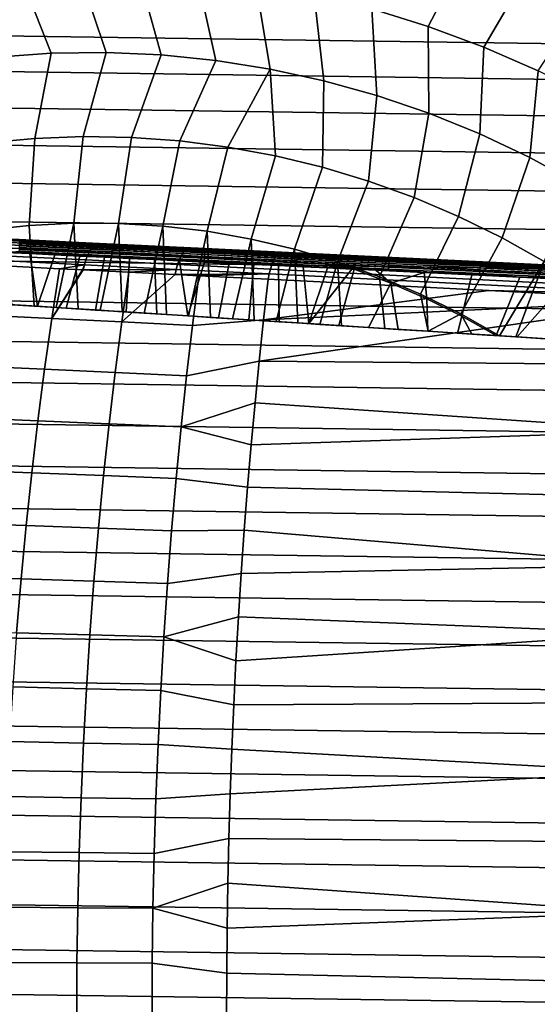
# Model space of a CAD drawing. Header units: metres. Extents: x -25 to 132, y -25 to 25.
# Tile 29 of 256: x -1 to 7, y 0 to 16. Entities that reach past the tile are written whole.
import ezdxf

# ---------------------------------------------------------------- set-up
doc = ezdxf.new("R2010")
doc.units = ezdxf.units.M
doc.layers.add('solid_12_061_071_XXX', color=7, linetype='CONTINUOUS')

msp = doc.modelspace()

# ---------------------------------------------------------------- linework, layer by layer
at = {"layer": 'solid_12_061_071_XXX'}
for points in [[(5.798841, 16.500259, 121.056366), (4.863872, 16.799639, 121.056366), (4.347651, 15.6721, 121.911652), (5.226941, 15.401165, 121.911652)], [(6.71554, 16.14889, 121.056366), (5.798841, 16.500259, 121.056366), (5.226941, 15.401165, 121.911652), (6.089501, 15.08094, 121.911652)], [(-2.03493, 16.136166, 121.911652), (-1.485023, 14.922921, 122.703766), (-0.632555, 14.983282, 122.703766), (-1.119186, 16.225418, 121.911652)], [(-1.119186, 16.225418, 121.911652), (-0.632555, 14.983282, 122.703766), (0.221967, 14.994986, 122.703766), (-0.199859, 16.262743, 121.911652)], [(-0.199859, 16.262743, 121.911652), (0.221967, 14.994986, 122.703766), (1.075768, 14.957994, 122.703766), (0.720108, 16.248022, 121.911652)], [(0.720108, 16.248022, 121.911652), (1.075768, 14.957994, 122.703766), (1.926076, 14.872427, 122.703766), (1.637769, 16.181301, 121.911652)], [(1.637769, 16.181301, 121.911652), (1.926076, 14.872427, 122.703766), (2.770129, 14.738564, 122.703766), (2.55019, 16.062794, 121.911652)], [(2.55019, 16.062794, 121.911652), (2.770129, 14.738564, 122.703766), (3.605186, 14.556836, 122.703766), (3.454448, 15.892878, 121.911652)], [(7.61108, 15.746637, 121.056366), (6.71554, 16.14889, 121.056366), (6.089501, 15.08094, 121.911652), (6.932574, 14.712451, 121.911652)], [(-18.518618, 16.040905), (18.969107, 15.505577), (19.40428, 14.957401), (-18.969191, 15.505476)], [(3.454448, 15.892878, 121.911652), (3.605186, 14.556836, 122.703766), (4.428536, 14.327838, 122.703766), (4.347651, 15.6721, 121.911652)], [(4.347651, 15.6721, 121.911652), (4.428536, 14.327838, 122.703766), (5.237504, 14.05231, 122.703766), (5.226941, 15.401165, 121.911652)], [(-18.969191, 15.505476), (19.40428, 14.957401), (19.823538, 14.397126), (-19.40436, 14.957298)], [(5.226941, 15.401165, 121.911652), (5.237504, 14.05231, 122.703766), (6.029464, 13.731148, 122.703766), (6.089501, 15.08094, 121.911652)], [(0.221967, 14.994986, 122.703766), (-0.632555, 14.983282, 122.703766), (-0.8849, 13.662167, 123.430672), (-0.134058, 13.690138, 123.430672)], [(1.075768, 14.957994, 122.703766), (0.221967, 14.994986, 122.703766), (-0.134058, 13.690138, 123.430672), (0.617189, 13.676875, 123.430672)], [(6.089501, 15.08094, 121.911652), (6.029464, 13.731148, 122.703766), (6.801844, 13.365395, 122.703766), (6.932574, 14.712451, 121.911652)], [(-19.40436, 14.957298), (19.823538, 14.397126), (20.226665, 13.825048), (-19.823614, 14.397021)], [(-0.632555, 14.983282, 122.703766), (-1.485023, 14.922921, 122.703766), (-1.633078, 13.593046, 123.430672), (-0.8849, 13.662167, 123.430672)], [(1.926076, 14.872427, 122.703766), (1.075768, 14.957994, 122.703766), (0.617189, 13.676875, 123.430672), (1.366577, 13.622419, 123.430672)], [(2.770129, 14.738564, 122.703766), (1.926076, 14.872427, 122.703766), (1.366577, 13.622419, 123.430672), (2.111848, 13.526934, 123.430672)], [(2.770129, 14.738564, 122.703766), (2.111848, 13.526934, 123.430672), (2.850759, 13.390706, 123.430672)], [(2.770129, 14.738564, 122.703766), (2.850759, 13.390706, 123.430672), (3.581084, 13.214147, 123.430672), (3.605186, 14.556836, 122.703766)], [(6.932574, 14.712451, 121.911652), (6.801844, 13.365395, 122.703766), (7.552135, 12.956239, 122.703766), (7.753459, 14.296876, 121.911652)], [(3.605186, 14.556836, 122.703766), (3.581084, 13.214147, 123.430672), (4.300622, 12.997787, 123.430672), (4.428536, 14.327838, 122.703766)], [(-19.823614, 14.397021), (20.226665, 13.825048), (20.613298, 13.241671), (-20.22674, 13.824942)], [(4.428536, 14.327838, 122.703766), (4.300622, 12.997787, 123.430672), (5.007208, 12.74228, 123.430672), (5.237504, 14.05231, 122.703766)], [(5.237504, 14.05231, 122.703766), (5.007208, 12.74228, 123.430672), (5.698712, 12.448394, 123.430672), (6.029464, 13.731148, 122.703766)], [(-20.22674, 13.824942), (20.613298, 13.241671), (20.983061, 12.647573), (-20.613369, 13.241561)], [(-0.8849, 13.662167, 123.430672), (-1.633078, 13.593046, 123.430672), (-1.663064, 12.237331, 124.090523), (-0.973717, 12.311375, 124.090523)], [(-0.134058, 13.690138, 123.430672), (-0.8849, 13.662167, 123.430672), (-0.973717, 12.311375, 124.090523), (-0.281302, 12.346616, 124.090523)], [(0.617189, 13.676875, 123.430672), (-0.134058, 13.690138, 123.430672), (-0.281302, 12.346616, 124.090523), (0.411999, 12.342946, 124.090523)], [(1.366577, 13.622419, 123.430672), (0.617189, 13.676875, 123.430672), (0.411999, 12.342946, 124.090523), (1.104002, 12.300376, 124.090523)], [(2.111848, 13.526934, 123.430672), (1.366577, 13.622419, 123.430672), (1.104002, 12.300376, 124.090523), (1.792526, 12.219039, 124.090523)], [(6.029464, 13.731148, 122.703766), (5.698712, 12.448394, 123.430672), (6.373053, 12.117014, 123.430672), (6.801844, 13.365395, 122.703766)], [(2.850759, 13.390706, 123.430672), (2.111848, 13.526934, 123.430672), (1.792526, 12.219039, 124.090523), (2.4754, 12.099193, 124.090523)], [(3.581084, 13.214147, 123.430672), (2.850759, 13.390706, 123.430672), (2.4754, 12.099193, 124.090523), (3.150473, 11.941214, 124.090523)], [(6.801844, 13.365395, 122.703766), (6.373053, 12.117014, 123.430672), (7.028198, 11.749139, 123.430672), (7.552135, 12.956239, 122.703766)], [(-20.613369, 13.241561), (20.983061, 12.647573), (21.33577, 12.043044), (-20.983128, 12.64746)], [(4.300622, 12.997787, 123.430672), (3.581084, 13.214147, 123.430672), (3.150473, 11.941214, 124.090523), (3.815617, 11.745601, 124.090523)], [(5.007208, 12.74228, 123.430672), (4.300622, 12.997787, 123.430672), (3.815617, 11.745601, 124.090523), (4.468735, 11.51297, 124.090523)], [(5.698712, 12.448394, 123.430672), (5.007208, 12.74228, 123.430672), (4.468735, 11.51297, 124.090523), (5.107769, 11.244054, 124.090523)], [(-20.983128, 12.64746), (21.33577, 12.043044), (21.671007, 11.428793), (-21.335835, 12.042931)], [(6.373053, 12.117014, 123.430672), (5.698712, 12.448394, 123.430672), (5.107769, 11.244054, 124.090523), (5.730706, 10.939702, 124.090523)], [(-0.973717, 12.311375, 124.090523), (-1.663064, 12.237331, 124.090523), (-1.235445, 11.080079, 124.61219), (-0.895209, 11.058321, 124.634262)], [(-0.281302, 12.346616, 124.090523), (-0.973717, 12.311375, 124.090523), (-0.895209, 11.058321, 124.634262), (-0.554198, 11.036513, 124.652115)], [(-0.281302, 12.346616, 124.090523), (-0.554198, 11.036513, 124.652115), (-0.212546, 11.014665, 124.66571)], [(0.411999, 12.342946, 124.090523), (-0.281302, 12.346616, 124.090523), (-0.212546, 11.014665, 124.66571), (0.129603, 10.992785, 124.675026)], [(0.411999, 12.342946, 124.090523), (0.129603, 10.992785, 124.675026), (0.472119, 10.970881, 124.680046)], [(1.104002, 12.300376, 124.090523), (0.411999, 12.342946, 124.090523), (0.472119, 10.970881, 124.680046), (0.814741, 10.948971, 124.680763)], [(1.104002, 12.300376, 124.090523), (0.814741, 10.948971, 124.680763), (1.157332, 10.927063, 124.677177)], [(1.792526, 12.219039, 124.090523), (1.104002, 12.300376, 124.090523), (1.157332, 10.927063, 124.677177), (1.499623, 10.905174, 124.669296)], [(-1.304314, 12.092536, 130.432114), (-1.339954, 12.07719, 130.516129), (0.053383, 12.009806, 131.065125), (0.085979, 12.02547, 130.979431)], [(0.085979, 12.02547, 130.979431), (0.118515, 12.029677, 130.89241), (-1.268692, 12.096539, 130.346786), (-1.304314, 12.092536, 130.432114)], [(0.317035, 12.020253, 125.230614), (-1.127266, 12.089852, 125.179581), (-1.268692, 12.096539, 130.346786), (0.118515, 12.029677, 130.89241)], [(0.317227, 12.017378, 125.201454), (-1.125456, 12.0869, 125.150482), (-1.127266, 12.089852, 125.179581), (0.317035, 12.020253, 125.230614)], [(0.317079, 12.008795, 125.173149), (-1.124141, 12.078246, 125.122231), (-1.125456, 12.0869, 125.150482), (0.317227, 12.017378, 125.201454)], [(1.792526, 12.219039, 124.090523), (1.499623, 10.905174, 124.669296), (1.84145, 10.883315, 124.657127)], [(2.4754, 12.099193, 124.090523), (1.792526, 12.219039, 124.090523), (1.84145, 10.883315, 124.657127), (2.182715, 10.861492, 124.640694)], [(2.4754, 12.099193, 124.090523), (2.182715, 10.861492, 124.640694), (2.523213, 10.839719, 124.620026)], [(2.4754, 12.099193, 124.090523), (2.523213, 10.839719, 124.620026), (2.862938, 10.817994, 124.595139), (3.150473, 11.941214, 124.090523)], [(7.028198, 11.749139, 123.430672), (6.373053, 12.117014, 123.430672), (5.730706, 10.939702, 124.090523), (6.335712, 10.595932, 124.092453)], [(-21.335835, 12.042931), (21.671007, 11.428793), (21.988571, 10.805216), (-21.671068, 11.428679)], [(-1.441536, 11.966256, 130.747803), (-1.4719, 11.909525, 130.814316), (-0.067672, 11.83996, 131.368866), (-0.039763, 11.897347, 131.301208)], [(-1.409091, 12.013565, 130.675186), (-1.441536, 11.966256, 130.747803), (-0.039763, 11.897347, 131.301208), (-0.009975, 11.945249, 131.227249)], [(-1.375057, 12.050732, 130.597565), (-1.409091, 12.013565, 130.675186), (-0.009975, 11.945249, 131.227249), (0.021233, 11.982928, 131.148148)], [(-1.339954, 12.07719, 130.516129), (-1.375057, 12.050732, 130.597565), (0.021233, 11.982928, 131.148148), (0.053383, 12.009806, 131.065125)], [(0.30978, 11.839914, 125.083748), (-1.126818, 11.909142, 125.03299), (-1.125211, 11.938506, 125.029877), (0.311224, 11.869286, 125.080627)], [(0.311224, 11.869286, 125.080627), (-1.125211, 11.938506, 125.029877), (-1.123959, 11.967928, 125.03257), (0.312617, 11.898701, 125.083328)], [(0.316651, 11.994833, 125.147087), (-1.123222, 12.064219, 125.096214), (-1.124141, 12.078246, 125.122231), (0.317079, 12.008795, 125.173149)], [(0.312617, 11.898701, 125.083328), (-1.123959, 11.967928, 125.03257), (-1.12311, 11.996265, 125.040985), (0.313902, 11.927017, 125.091759)], [(0.315959, 11.976035, 125.124268), (-1.122733, 12.045365, 125.073441), (-1.123222, 12.064219, 125.096214), (0.316651, 11.994833, 125.147087)], [(0.313902, 11.927017, 125.091759), (-1.12311, 11.996265, 125.040985), (-1.122696, 12.022416, 125.054787), (0.315031, 11.953134, 125.105583)], [(0.315031, 11.953134, 125.105583), (-1.122696, 12.022416, 125.054787), (-1.122733, 12.045365, 125.073441), (0.315959, 11.976035, 125.124268)], [(-0.009975, 11.945249, 131.227249), (-0.039763, 11.897347, 131.301208), (1.382098, 11.827583, 131.80098), (1.409168, 11.876041, 131.72583)], [(0.021233, 11.982928, 131.148148), (-0.009975, 11.945249, 131.227249), (1.409168, 11.876041, 131.72583), (1.437482, 11.914206, 131.645386)], [(0.053383, 12.009806, 131.065125), (0.021233, 11.982928, 131.148148), (1.437482, 11.914206, 131.645386), (1.466601, 11.941484, 131.560898)], [(0.085979, 12.02547, 130.979431), (0.053383, 12.009806, 131.065125), (1.466601, 11.941484, 131.560898), (1.496073, 11.957455, 131.473694)], [(1.496073, 11.957455, 131.473694), (1.525439, 11.961867, 131.385117), (0.118515, 12.029677, 130.89241), (0.085979, 12.02547, 130.979431)], [(1.761962, 11.950624, 125.206711), (0.317035, 12.020253, 125.230614), (0.118515, 12.029677, 130.89241), (1.525439, 11.961867, 131.385117)], [(1.74989, 11.829441, 125.059547), (0.312617, 11.898701, 125.083328), (0.313902, 11.927017, 125.091759), (1.751612, 11.857737, 125.067963)], [(1.751612, 11.857737, 125.067963), (0.313902, 11.927017, 125.091759), (0.315031, 11.953134, 125.105583), (1.753456, 11.883819, 125.081779)], [(1.753456, 11.883819, 125.081779), (0.315031, 11.953134, 125.105583), (0.315959, 11.976035, 125.124268), (1.755351, 11.906674, 125.100449)], [(1.755351, 11.906674, 125.100449), (0.315959, 11.976035, 125.124268), (0.316651, 11.994833, 125.147087), (1.757223, 11.925414, 125.123245)], [(1.757223, 11.925414, 125.123245), (0.316651, 11.994833, 125.147087), (0.317079, 12.008795, 125.173149), (1.758999, 11.939311, 125.149292)], [(1.760611, 11.947824, 125.177567), (0.317227, 12.017378, 125.201454), (0.317035, 12.020253, 125.230614), (1.761962, 11.950624, 125.206711)], [(1.758999, 11.939311, 125.149292), (0.317079, 12.008795, 125.173149), (0.317227, 12.017378, 125.201454), (1.760611, 11.947824, 125.177567)], [(2.869931, 11.844745, 132.088211), (2.895954, 11.872405, 132.002426), (1.466601, 11.941484, 131.560898), (1.437482, 11.914206, 131.645386)], [(2.895954, 11.872405, 132.002426), (2.922233, 11.888671, 131.913849), (1.496073, 11.957455, 131.473694), (1.466601, 11.941484, 131.560898)], [(2.922233, 11.888671, 131.913849), (2.948355, 11.893289, 131.823868), (1.525439, 11.961867, 131.385117), (1.496073, 11.957455, 131.473694)], [(3.203708, 11.881152, 125.107925), (1.761962, 11.950624, 125.206711), (1.525439, 11.961867, 131.385117), (2.948355, 11.893289, 131.823868)], [(3.194629, 11.856151, 125.024765), (1.757223, 11.925414, 125.123245), (1.758999, 11.939311, 125.149292), (3.197752, 11.869983, 125.050713)], [(3.197752, 11.869983, 125.050713), (1.758999, 11.939311, 125.149292), (1.760611, 11.947824, 125.177567), (3.200824, 11.878426, 125.078888)], [(3.200824, 11.878426, 125.078888), (1.760611, 11.947824, 125.177567), (1.761962, 11.950624, 125.206711), (3.203708, 11.881152, 125.107925)], [(3.150473, 11.941214, 124.090523), (2.862938, 10.817994, 124.595139), (3.201849, 10.796323, 124.566048)], [(3.150473, 11.941214, 124.090523), (3.201849, 10.796323, 124.566048), (3.54003, 10.774697, 124.532776), (3.815617, 11.745601, 124.090523)], [(-1.499718, 11.844234, 130.873718), (-1.524569, 11.771379, 130.925095), (-0.116171, 11.700393, 131.481277), (-0.093273, 11.773971, 131.429199)], [(-1.4719, 11.909525, 130.814316), (-1.499718, 11.844234, 130.873718), (-0.093273, 11.773971, 131.429199), (-0.067672, 11.83996, 131.368866)], [(-1.126818, 11.909142, 125.03299), (-0.961375, 11.872937, 125.051552), (-1.345858, 11.891485, 125.027618)], [(-0.84636, 11.055172, 125.39106), (-1.282279, 11.08305, 125.363541), (-1.345858, 11.891485, 125.027618), (-0.961375, 11.872937, 125.051552)], [(0.30978, 11.839914, 125.083748), (-0.961375, 11.872937, 125.051552), (-1.126818, 11.909142, 125.03299)], [(-0.84636, 11.055172, 125.39106), (-0.961375, 11.872937, 125.051552), (-0.575712, 11.854365, 125.070168)], [(0.30978, 11.839914, 125.083748), (-0.575712, 11.854365, 125.070168), (-0.961375, 11.872937, 125.051552)], [(-0.84636, 11.055172, 125.39106), (-0.575712, 11.854365, 125.070168), (-0.18902, 11.835734, 125.083435), (-0.399952, 11.026624, 125.412148)], [(0.30978, 11.839914, 125.083748), (-0.18902, 11.835734, 125.083435), (-0.575712, 11.854365, 125.070168)], [(-0.399952, 11.026624, 125.412148), (-0.18902, 11.835734, 125.083435), (0.198858, 11.817038, 125.091324), (0.059278, 10.997256, 125.426414)], [(0.30978, 11.839914, 125.083748), (0.198858, 11.817038, 125.091324), (-0.18902, 11.835734, 125.083435)], [(-0.093273, 11.773971, 131.429199), (-0.116171, 11.700393, 131.481277), (1.312418, 11.628695, 131.983566), (1.333345, 11.702944, 131.930862)], [(-0.067672, 11.83996, 131.368866), (-0.093273, 11.773971, 131.429199), (1.333345, 11.702944, 131.930862), (1.356692, 11.769584, 131.869675)], [(-0.039763, 11.897347, 131.301208), (-0.067672, 11.83996, 131.368866), (1.356692, 11.769584, 131.869675), (1.382098, 11.827583, 131.80098)], [(0.059278, 10.997256, 125.426414), (0.198858, 11.817038, 125.091324), (0.586777, 11.798352, 125.093781), (0.530768, 10.967105, 125.433266)], [(0.30978, 11.839914, 125.083748), (0.586777, 11.798352, 125.093781), (0.198858, 11.817038, 125.091324)], [(1.747075, 11.770654, 125.059967), (0.30978, 11.839914, 125.083748), (0.311224, 11.869286, 125.080627), (1.748358, 11.800033, 125.056839)], [(1.747075, 11.770654, 125.059967), (0.586777, 11.798352, 125.093781), (0.30978, 11.839914, 125.083748)], [(1.748358, 11.800033, 125.056839), (0.311224, 11.869286, 125.080627), (0.312617, 11.898701, 125.083328), (1.74989, 11.829441, 125.059547)], [(1.009147, 10.936514, 125.432076), (0.530768, 10.967105, 125.433266), (0.586777, 11.798352, 125.093781), (0.9748, 11.779641, 125.090813)], [(1.747075, 11.770654, 125.059967), (0.9748, 11.779641, 125.090813), (0.586777, 11.798352, 125.093781)], [(1.489123, 10.90582, 125.422668), (1.009147, 10.936514, 125.432076), (0.9748, 11.779641, 125.090813), (1.362276, 11.760983, 125.08242)], [(1.747075, 11.770654, 125.059967), (1.362276, 11.760983, 125.08242), (0.9748, 11.779641, 125.090813)], [(2.797405, 11.698577, 132.31572), (2.820268, 11.757146, 132.246094), (1.382098, 11.827583, 131.80098), (1.356692, 11.769584, 131.869675)], [(2.820268, 11.757146, 132.246094), (2.84457, 11.806124, 132.169861), (1.409168, 11.876041, 131.72583), (1.382098, 11.827583, 131.80098)], [(2.84457, 11.806124, 132.169861), (2.869931, 11.844745, 132.088211), (1.437482, 11.914206, 131.645386), (1.409168, 11.876041, 131.72583)], [(3.181213, 11.701548, 124.9617), (1.747075, 11.770654, 125.059967), (1.748358, 11.800033, 125.056839), (3.182335, 11.730934, 124.958595)], [(3.182335, 11.730934, 124.958595), (1.748358, 11.800033, 125.056839), (1.74989, 11.829441, 125.059547), (3.184006, 11.760336, 124.961281)], [(3.184006, 11.760336, 124.961281), (1.74989, 11.829441, 125.059547), (1.751612, 11.857737, 125.067963), (3.186162, 11.78861, 124.969673)], [(3.186162, 11.78861, 124.969673), (1.751612, 11.857737, 125.067963), (1.753456, 11.883819, 125.081779), (3.18872, 11.814658, 124.983444)], [(3.18872, 11.814658, 124.983444), (1.753456, 11.883819, 125.081779), (1.755351, 11.906674, 125.100449), (3.19158, 11.837467, 125.002045)], [(3.19158, 11.837467, 125.002045), (1.755351, 11.906674, 125.100449), (1.757223, 11.925414, 125.123245), (3.194629, 11.856151, 125.024765)], [(9.234857, 11.493955, 133.9991), (2.84457, 11.806124, 132.169861), (2.820268, 11.757146, 132.246094), (9.210526, 11.442808, 134.076508)], [(9.260304, 11.534342, 133.915909), (2.869931, 11.844745, 132.088211), (2.84457, 11.806124, 132.169861), (9.234857, 11.493955, 133.9991)], [(9.286451, 11.56331, 133.828278), (2.895954, 11.872405, 132.002426), (2.869931, 11.844745, 132.088211), (9.260304, 11.534342, 133.915909)], [(9.31287, 11.580383, 133.737671), (2.922233, 11.888671, 131.913849), (2.895954, 11.872405, 132.002426), (9.286451, 11.56331, 133.828278)], [(2.922233, 11.888671, 131.913849), (9.31287, 11.580383, 133.737671), (9.328243, 11.585806, 133.64119), (2.948355, 11.893289, 131.823868)], [(2.948355, 11.893289, 131.823868), (9.328243, 11.585806, 133.64119), (6.389307, 11.727449, 132.807693)], [(4.638509, 11.812016, 124.934517), (3.203708, 11.881152, 125.107925), (2.948355, 11.893289, 131.823868), (6.389307, 11.727449, 132.807693)], [(4.611116, 11.69157, 124.788811), (3.184006, 11.760336, 124.961281), (3.186162, 11.78861, 124.969673), (4.613706, 11.719824, 124.79715)], [(4.613706, 11.719824, 124.79715), (3.186162, 11.78861, 124.969673), (3.18872, 11.814658, 124.983444), (4.616973, 11.745837, 124.810829)], [(4.616973, 11.745837, 124.810829), (3.18872, 11.814658, 124.983444), (3.19158, 11.837467, 125.002045), (4.620792, 11.7686, 124.829315)], [(4.620792, 11.7686, 124.829315), (3.19158, 11.837467, 125.002045), (3.194629, 11.856151, 125.024765), (4.625014, 11.787227, 124.851898)], [(4.625014, 11.787227, 124.851898), (3.194629, 11.856151, 125.024765), (3.197752, 11.869983, 125.050713), (4.629475, 11.800994, 124.877686)], [(4.629475, 11.800994, 124.877686), (3.197752, 11.869983, 125.050713), (3.200824, 11.878426, 125.078888), (4.634002, 11.809367, 124.905685)], [(3.200824, 11.878426, 125.078888), (3.203708, 11.881152, 125.107925), (4.638509, 11.812016, 124.934517), (4.634002, 11.809367, 124.905685)], [(6.039155, 11.700257, 124.582733), (4.620792, 11.7686, 124.829315), (4.625014, 11.787227, 124.851898), (6.04454, 11.718828, 124.60511)], [(6.04454, 11.718828, 124.60511), (4.625014, 11.787227, 124.851898), (4.629475, 11.800994, 124.877686), (6.05033, 11.732532, 124.630669)], [(6.05033, 11.732532, 124.630669), (4.629475, 11.800994, 124.877686), (4.634002, 11.809367, 124.905685), (6.056299, 11.740835, 124.658417)], [(4.634002, 11.809367, 124.905685), (4.638509, 11.812016, 124.934517), (6.062449, 11.743404, 124.686958), (6.056299, 11.740835, 124.658417)], [(6.062449, 11.743404, 124.686958), (4.638509, 11.812016, 124.934517), (6.389307, 11.727449, 132.807693)], [(-1.546094, 11.692066, 130.967651), (-1.695098, 10.915726, 131.322983), (-0.621309, 10.863803, 131.746063), (-0.500033, 11.638832, 131.38652)], [(-1.524569, 11.771379, 130.925095), (-1.546094, 11.692066, 130.967651), (-0.500033, 11.638832, 131.38652), (-0.116171, 11.700393, 131.481277)], [(-0.145653, 11.620847, 131.520706), (-0.500033, 11.638832, 131.38652), (-0.621309, 10.863803, 131.746063)], [(-0.145653, 11.620847, 131.520706), (-0.621309, 10.863803, 131.746063), (-0.136025, 11.620358, 131.524292)], [(-0.116171, 11.700393, 131.481277), (-0.500033, 11.638832, 131.38652), (-0.145653, 11.620847, 131.520706)], [(-0.116171, 11.700393, 131.481277), (-0.145653, 11.620847, 131.520706), (-0.136025, 11.620358, 131.524292)], [(-0.116171, 11.700393, 131.481277), (-0.136025, 11.620358, 131.524292), (1.312418, 11.628695, 131.983566)], [(1.312418, 11.628695, 131.983566), (-0.136025, 11.620358, 131.524292), (0.5748, 11.584351, 131.781754)], [(1.312418, 11.628695, 131.983566), (0.5748, 11.584351, 131.781754), (1.294227, 11.547997, 132.026993)], [(2.757399, 11.556469, 132.430908), (1.312418, 11.628695, 131.983566), (1.294227, 11.547997, 132.026993)], [(2.757399, 11.556469, 132.430908), (2.776339, 11.631334, 132.37764), (1.333345, 11.702944, 131.930862), (1.312418, 11.628695, 131.983566)], [(2.776339, 11.631334, 132.37764), (2.797405, 11.698577, 132.31572), (1.356692, 11.769584, 131.869675), (1.333345, 11.702944, 131.930862)], [(1.747075, 11.770654, 125.059967), (1.74877, 11.742342, 125.068665), (1.362276, 11.760983, 125.08242)], [(1.489123, 10.90582, 125.422668), (1.362276, 11.760983, 125.08242), (1.74877, 11.742342, 125.068665)], [(1.489123, 10.90582, 125.422668), (1.74877, 11.742342, 125.068665), (2.134391, 11.723777, 125.049538), (1.966346, 10.875303, 125.405174)], [(3.181213, 11.701548, 124.9617), (1.74877, 11.742342, 125.068665), (1.747075, 11.770654, 125.059967)], [(3.181213, 11.701548, 124.9617), (2.134391, 11.723777, 125.049538), (1.74877, 11.742342, 125.068665)], [(2.439145, 10.845069, 125.379799), (1.966346, 10.875303, 125.405174), (2.134391, 11.723777, 125.049538), (2.518388, 11.705265, 125.025154)], [(3.181213, 11.701548, 124.9617), (2.518388, 11.705265, 125.025154), (2.134391, 11.723777, 125.049538)], [(2.90793, 10.815092, 125.346703), (2.439145, 10.845069, 125.379799), (2.518388, 11.705265, 125.025154), (2.900908, 11.686819, 124.995537)], [(3.181213, 11.701548, 124.9617), (2.900908, 11.686819, 124.995537), (2.518388, 11.705265, 125.025154)], [(9.166777, 11.311747, 134.20903), (2.776339, 11.631334, 132.37764), (2.757399, 11.556469, 132.430908), (9.148075, 11.233974, 134.261963)], [(9.187707, 11.38174, 134.146866), (2.797405, 11.698577, 132.31572), (2.776339, 11.631334, 132.37764), (9.166777, 11.311747, 134.20903)], [(9.210526, 11.442808, 134.076508), (2.820268, 11.757146, 132.246094), (2.797405, 11.698577, 132.31572), (9.187707, 11.38174, 134.146866)], [(3.181213, 11.701548, 124.9617), (3.281834, 11.668489, 124.960724), (2.900908, 11.686819, 124.995537)], [(3.373609, 10.785314, 125.305984), (2.90793, 10.815092, 125.346703), (2.900908, 11.686819, 124.995537), (3.281834, 11.668489, 124.960724)], [(4.608345, 11.632781, 124.78923), (3.181213, 11.701548, 124.9617), (3.182335, 11.730934, 124.958595), (4.609306, 11.662175, 124.786133)], [(4.608345, 11.632781, 124.78923), (3.281834, 11.668489, 124.960724), (3.181213, 11.701548, 124.9617)], [(4.609306, 11.662175, 124.786133), (3.182335, 11.730934, 124.958595), (3.184006, 11.760336, 124.961281), (4.611116, 11.69157, 124.788811)], [(3.373609, 10.785314, 125.305984), (3.281834, 11.668489, 124.960724), (3.660867, 11.650195, 124.920837)], [(4.608345, 11.632781, 124.78923), (3.660867, 11.650195, 124.920837), (3.281834, 11.668489, 124.960724)], [(3.373609, 10.785314, 125.305984), (3.660867, 11.650195, 124.920837), (4.038262, 11.632033, 124.875854)], [(3.83696, 10.755685, 125.25769), (3.373609, 10.785314, 125.305984), (4.038262, 11.632033, 124.875854), (4.075271, 11.630242, 124.871162)], [(3.815617, 11.745601, 124.090523), (3.54003, 10.774697, 124.532776), (3.877561, 10.753114, 124.495316)], [(4.608345, 11.632781, 124.78923), (4.038262, 11.632033, 124.875854), (3.660867, 11.650195, 124.920837)], [(3.815617, 11.745601, 124.090523), (3.877561, 10.753114, 124.495316), (4.551393, 10.710027, 124.407753), (4.468735, 11.51297, 124.090523)], [(4.298822, 10.726151, 125.201782), (3.83696, 10.755685, 125.25769), (4.075271, 11.630242, 124.871162), (4.644473, 11.414651, 124.871254)], [(4.608345, 11.632781, 124.78923), (4.075271, 11.630242, 124.871162), (4.038262, 11.632033, 124.875854)], [(4.608345, 11.632781, 124.78923), (4.413981, 11.613922, 124.825859), (4.075271, 11.630242, 124.871162)], [(4.644473, 11.414651, 124.871254), (4.075271, 11.630242, 124.871162), (4.413981, 11.613922, 124.825859)], [(4.608345, 11.632781, 124.78923), (5.16137, 11.577918, 124.710793), (4.413981, 11.613922, 124.825859)], [(6.024642, 11.564538, 124.543007), (4.608345, 11.632781, 124.78923), (4.609306, 11.662175, 124.786133), (6.025444, 11.59394, 124.53994)], [(6.024642, 11.564538, 124.543007), (5.16137, 11.577918, 124.710793), (4.608345, 11.632781, 124.78923)], [(6.025444, 11.59394, 124.53994), (4.609306, 11.662175, 124.786133), (4.611116, 11.69157, 124.788811), (6.027392, 11.623328, 124.542587)], [(6.027392, 11.623328, 124.542587), (4.611116, 11.69157, 124.788811), (4.613706, 11.719824, 124.79715), (6.030411, 11.651561, 124.550858)], [(6.030411, 11.651561, 124.550858), (4.613706, 11.719824, 124.79715), (4.616973, 11.745837, 124.810829), (6.034383, 11.677541, 124.564415)], [(6.034383, 11.677541, 124.564415), (4.616973, 11.745837, 124.810829), (4.620792, 11.7686, 124.829315), (6.039155, 11.700257, 124.582733)], [(7.426949, 11.526412, 124.220657), (6.025444, 11.59394, 124.53994), (6.027392, 11.623328, 124.542587), (7.429033, 11.555794, 124.223282)], [(7.429033, 11.555794, 124.223282), (6.027392, 11.623328, 124.542587), (6.030411, 11.651561, 124.550858), (7.432477, 11.584005, 124.231445)], [(7.432477, 11.584005, 124.231445), (6.030411, 11.651561, 124.550858), (6.034383, 11.677541, 124.564415), (7.437147, 11.609952, 124.24485)], [(7.437147, 11.609952, 124.24485), (6.034383, 11.677541, 124.564415), (6.039155, 11.700257, 124.582733), (7.442862, 11.632623, 124.262955)], [(7.442862, 11.632623, 124.262955), (6.039155, 11.700257, 124.582733), (6.04454, 11.718828, 124.60511), (7.449398, 11.651138, 124.285065)], [(7.449398, 11.651138, 124.285065), (6.04454, 11.718828, 124.60511), (6.05033, 11.732532, 124.630669), (7.456502, 11.664779, 124.310326)], [(7.456502, 11.664779, 124.310326), (6.05033, 11.732532, 124.630669), (6.056299, 11.740835, 124.658417), (7.463899, 11.673013, 124.337746)], [(6.056299, 11.740835, 124.658417), (6.062449, 11.743404, 124.686958), (7.471629, 11.675507, 124.365906), (7.463899, 11.673013, 124.337746)], [(7.471629, 11.675507, 124.365906), (6.062449, 11.743404, 124.686958), (6.389307, 11.727449, 132.807693)], [(7.028198, 11.749139, 123.430672), (6.335712, 10.595932, 124.092453), (6.586085, 10.579923, 124.038338)], [(8.862299, 11.608502, 123.972237), (7.471629, 11.675507, 124.365906), (6.389307, 11.727449, 132.807693), (9.328243, 11.585806, 133.64119)], [(7.028198, 11.749139, 123.430672), (6.586085, 10.579923, 124.038338), (7.280943, 10.535493, 123.875191), (7.662175, 11.345877, 123.430672)], [(-0.136025, 11.620358, 131.524292), (-0.621309, 10.863803, 131.746063), (0.465095, 10.81161, 132.138733), (0.5748, 11.584351, 131.781754)], [(0.5748, 11.584351, 131.781754), (0.465095, 10.81161, 132.138733), (1.294227, 11.547997, 132.026993)], [(1.294227, 11.547997, 132.026993), (0.465095, 10.81161, 132.138733), (1.563204, 10.759173, 132.500641), (1.661688, 11.529466, 132.146408)], [(2.757399, 11.556469, 132.430908), (1.294227, 11.547997, 132.026993), (1.661688, 11.529466, 132.146408)], [(1.661688, 11.529466, 132.146408), (1.563204, 10.759173, 132.500641), (2.668173, 10.843517, 132.76593), (2.74097, 11.475149, 132.474701)], [(2.757399, 11.556469, 132.430908), (1.661688, 11.529466, 132.146408), (2.74097, 11.475149, 132.474701)], [(6.166801, 11.300483, 133.460114), (2.74097, 11.475149, 132.474701), (2.668173, 10.843517, 132.76593)], [(6.166801, 11.300483, 133.460114), (9.148075, 11.233974, 134.261963), (2.757399, 11.556469, 132.430908), (2.74097, 11.475149, 132.474701)], [(4.644473, 11.414651, 124.871254), (4.413981, 11.613922, 124.825859), (5.16137, 11.577918, 124.710793)], [(4.468735, 11.51297, 124.090523), (4.551393, 10.710027, 124.407753), (5.225364, 10.66693, 124.303009), (5.107769, 11.244054, 124.090523)], [(5.20248, 11.170656, 124.871544), (4.644473, 11.414651, 124.871254), (5.16137, 11.577918, 124.710793)], [(5.747756, 10.899403, 124.871834), (5.20248, 11.170656, 124.871544), (5.16137, 11.577918, 124.710793), (5.90529, 11.542062, 124.575409)], [(6.024642, 11.564538, 124.543007), (5.90529, 11.542062, 124.575409), (5.16137, 11.577918, 124.710793)], [(6.279277, 10.599515, 124.872818), (5.747756, 10.899403, 124.871834), (5.90529, 11.542062, 124.575409), (6.648914, 11.506222, 124.418968)], [(6.024642, 11.564538, 124.543007), (6.648914, 11.506222, 124.418968), (5.90529, 11.542062, 124.575409)], [(7.426304, 11.497002, 124.223686), (6.024642, 11.564538, 124.543007), (6.025444, 11.59394, 124.53994), (7.426949, 11.526412, 124.220657)], [(7.426304, 11.497002, 124.223686), (6.648914, 11.506222, 124.418968), (6.024642, 11.564538, 124.543007)], [(6.606607, 10.578586, 124.804291), (6.279277, 10.599515, 124.872818), (6.648914, 11.506222, 124.418968), (7.396232, 11.470214, 124.240105)], [(7.072466, 10.548798, 124.699684), (6.606607, 10.578586, 124.804291), (7.396232, 11.470214, 124.240105), (7.411706, 11.469468, 124.236176)], [(7.426304, 11.497002, 124.223686), (7.396232, 11.470214, 124.240105), (6.648914, 11.506222, 124.418968)], [(-21.671068, 11.428679), (21.988571, 10.805216), (22.288239, 10.172728), (-21.988628, 10.805101)], [(4.759858, 10.696671, 125.138184), (4.298822, 10.726151, 125.201782), (4.644473, 11.414651, 124.871254)], [(5.220608, 10.667209, 125.066803), (4.759858, 10.696671, 125.138184), (4.644473, 11.414651, 124.871254), (5.20248, 11.170656, 124.871544)], [(6.166801, 11.300483, 133.460114), (2.668173, 10.843517, 132.76593), (9.120943, 11.150347, 134.301636)], [(5.730706, 10.939702, 124.090523), (5.107769, 11.244054, 124.090523), (5.225364, 10.66693, 124.303009)], [(5.68154, 10.637735, 124.987511), (5.220608, 10.667209, 125.066803), (5.20248, 11.170656, 124.871544), (5.747756, 10.899403, 124.871834)], [(9.148075, 11.233974, 134.261963), (6.166801, 11.300483, 133.460114), (9.120943, 11.150347, 134.301636)], [(-0.895209, 11.058321, 124.634262), (-1.235445, 11.080079, 124.61219), (-1.282279, 11.08305, 125.363541), (-0.84636, 11.055172, 125.39106)], [(-0.895209, 11.058321, 124.634262), (-0.84636, 11.055172, 125.39106), (-0.399952, 11.026624, 125.412148), (-0.554198, 11.036513, 124.652115)], [(-0.212546, 11.014665, 124.66571), (-0.554198, 11.036513, 124.652115), (-0.399952, 11.026624, 125.412148)], [(0.129603, 10.992785, 124.675026), (-0.212546, 11.014665, 124.66571), (-0.399952, 11.026624, 125.412148), (0.059278, 10.997256, 125.426414)], [(9.120943, 11.150347, 134.301636), (2.668173, 10.843517, 132.76593), (2.599549, 10.204065, 133.040573), (9.160372, 11.148346, 134.31282)], [(9.160372, 11.148346, 134.31282), (2.599549, 10.204065, 133.040573), (9.064912, 10.143597, 134.740005)], [(-1.695098, 10.915726, 131.322983), (-1.819093, 10.125854, 131.659927), (-0.734259, 10.076477, 132.080673), (-0.621309, 10.863803, 131.746063)], [(-0.621309, 10.863803, 131.746063), (-0.734259, 10.076477, 132.080673), (0.362903, 10.026932, 132.470856), (0.465095, 10.81161, 132.138733)], [(0.472119, 10.970881, 124.680046), (0.129603, 10.992785, 124.675026), (0.059278, 10.997256, 125.426414), (0.530768, 10.967105, 125.433266)], [(0.472119, 10.970881, 124.680046), (0.530768, 10.967105, 125.433266), (1.009147, 10.936514, 125.432076), (0.814741, 10.948971, 124.680763)], [(1.157332, 10.927063, 124.677177), (0.814741, 10.948971, 124.680763), (1.009147, 10.936514, 125.432076)], [(1.499623, 10.905174, 124.669296), (1.157332, 10.927063, 124.677177), (1.009147, 10.936514, 125.432076), (1.489123, 10.90582, 125.422668)], [(1.84145, 10.883315, 124.657127), (1.499623, 10.905174, 124.669296), (1.489123, 10.90582, 125.422668), (1.966346, 10.875303, 125.405174)], [(1.84145, 10.883315, 124.657127), (1.966346, 10.875303, 125.405174), (2.439145, 10.845069, 125.379799), (2.182715, 10.861492, 124.640694)], [(2.523213, 10.839719, 124.620026), (2.182715, 10.861492, 124.640694), (2.439145, 10.845069, 125.379799)], [(5.730706, 10.939702, 124.090523), (5.225364, 10.66693, 124.303009), (5.902366, 10.623641, 124.180305)], [(5.68154, 10.637735, 124.987511), (5.747756, 10.899403, 124.871834), (6.279277, 10.599515, 124.872818)], [(5.730706, 10.939702, 124.090523), (5.902366, 10.623641, 124.180305), (6.335712, 10.595932, 124.092453)], [(-21.988628, 10.805101), (22.288239, 10.172728), (22.569679, 9.532024), (-22.28829, 10.172613)], [(0.465095, 10.81161, 132.138733), (0.362903, 10.026932, 132.470856), (1.47149, 9.977239, 132.830154), (1.563204, 10.759173, 132.500641)], [(1.47149, 9.977239, 132.830154), (2.599549, 10.204065, 133.040573), (2.668173, 10.843517, 132.76593), (1.563204, 10.759173, 132.500641)], [(2.862938, 10.817994, 124.595139), (2.523213, 10.839719, 124.620026), (2.439145, 10.845069, 125.379799), (2.90793, 10.815092, 125.346703)], [(2.862938, 10.817994, 124.595139), (2.90793, 10.815092, 125.346703), (3.373609, 10.785314, 125.305984), (3.201849, 10.796323, 124.566048)], [(3.201849, 10.796323, 124.566048), (3.373609, 10.785314, 125.305984), (3.83696, 10.755685, 125.25769), (3.54003, 10.774697, 124.532776)], [(3.54003, 10.774697, 124.532776), (3.83696, 10.755685, 125.25769), (4.298822, 10.726151, 125.201782), (3.877561, 10.753114, 124.495316)], [(3.877561, 10.753114, 124.495316), (4.298822, 10.726151, 125.201782), (4.759858, 10.696671, 125.138184), (4.551393, 10.710027, 124.407753)], [(5.225364, 10.66693, 124.303009), (4.551393, 10.710027, 124.407753), (4.759858, 10.696671, 125.138184), (5.220608, 10.667209, 125.066803)], [(5.225364, 10.66693, 124.303009), (5.220608, 10.667209, 125.066803), (5.68154, 10.637735, 124.987511)], [(5.225364, 10.66693, 124.303009), (5.68154, 10.637735, 124.987511), (6.143217, 10.608215, 124.900116), (5.902366, 10.623641, 124.180305)], [(6.143217, 10.608215, 124.900116), (5.68154, 10.637735, 124.987511), (6.279277, 10.599515, 124.872818)], [(6.335712, 10.595932, 124.092453), (5.902366, 10.623641, 124.180305), (6.143217, 10.608215, 124.900116), (6.279277, 10.599515, 124.872818)], [(6.586085, 10.579923, 124.038338), (6.335712, 10.595932, 124.092453), (6.279277, 10.599515, 124.872818), (6.606607, 10.578586, 124.804291)], [(6.586085, 10.579923, 124.038338), (6.606607, 10.578586, 124.804291), (7.072466, 10.548798, 124.699684)], [(6.586085, 10.579923, 124.038338), (7.072466, 10.548798, 124.699684), (7.541414, 10.518813, 124.585907), (7.280943, 10.535493, 123.875191)], [(-22.28829, 10.172613), (22.569679, 9.532024), (22.832758, 8.883419), (-22.569729, 9.531906)], [(-1.819093, 10.125854, 131.659927), (-1.933745, 9.32416, 131.971466), (-0.838679, 9.277668, 132.389984), (-0.734259, 10.076477, 132.080673)], [(1.386735, 9.18444, 133.134674), (2.535148, 9.557253, 133.298416), (2.599549, 10.204065, 133.040573), (1.47149, 9.977239, 132.830154)], [(8.968943, 9.122232, 135.123856), (9.064912, 10.143597, 134.740005), (2.599549, 10.204065, 133.040573), (2.535148, 9.557253, 133.298416)], [(-0.734259, 10.076477, 132.080673), (-0.838679, 9.277668, 132.389984), (0.268445, 9.231089, 132.777832), (0.362903, 10.026932, 132.470856)], [(0.362903, 10.026932, 132.470856), (0.268445, 9.231089, 132.777832), (1.386735, 9.18444, 133.134674), (1.47149, 9.977239, 132.830154)], [(-22.569729, 9.531906), (22.832758, 8.883419), (23.077185, 8.227598), (-22.832808, 8.883295)], [(1.386735, 9.18444, 133.134674), (2.474967, 8.903583, 133.539261), (2.535148, 9.557253, 133.298416)], [(8.968943, 9.122232, 135.123856), (2.535148, 9.557253, 133.298416), (2.474967, 8.903583, 133.539261)], [(-1.933745, 9.32416, 131.971466), (-2.038919, 8.511581, 132.257217), (-0.934452, 8.468287, 132.67366), (-0.838679, 9.277668, 132.389984)], [(-0.838679, 9.277668, 132.389984), (-0.934452, 8.468287, 132.67366), (0.181826, 8.424971, 133.059311), (0.268445, 9.231089, 132.777832)], [(0.268445, 9.231089, 132.777832), (0.181826, 8.424971, 133.059311), (1.309027, 8.381644, 133.413864), (1.386735, 9.18444, 133.134674)], [(1.386735, 9.18444, 133.134674), (1.309027, 8.381644, 133.413864), (2.41906, 8.243546, 133.762955), (2.474967, 8.903583, 133.539261)], [(8.883225, 8.085531, 135.466721), (8.968943, 9.122232, 135.123856), (2.474967, 8.903583, 133.539261), (2.41906, 8.243546, 133.762955)], [(-22.832808, 8.883295), (23.077185, 8.227598), (23.302748, 7.565177), (-23.07723, 8.227471)], [(-2.038919, 8.511581, 132.257217), (-2.134483, 7.689059, 132.516846), (-1.02146, 7.649252, 132.931366), (-0.934452, 8.468287, 132.67366)], [(-0.934452, 8.468287, 132.67366), (-1.02146, 7.649252, 132.931366), (0.103146, 7.60947, 133.314987), (0.181826, 8.424971, 133.059311)], [(0.181826, 8.424971, 133.059311), (0.103146, 7.60947, 133.314987), (1.238454, 7.569724, 133.667404), (1.309027, 8.381644, 133.413864)], [(1.309027, 8.381644, 133.413864), (1.238454, 7.569724, 133.667404), (2.367478, 7.577639, 133.96933), (2.41906, 8.243546, 133.762955)], [(-23.07723, 8.227471), (23.302748, 7.565177), (23.509308, 6.89655), (-23.30279, 7.565051)], [(8.807906, 7.035234, 135.76799), (8.883225, 8.085531, 135.466721), (2.41906, 8.243546, 133.762955), (2.367478, 7.577639, 133.96933)], [(-2.134483, 7.689059, 132.516846), (-2.220307, 6.857536, 132.75), (-1.099588, 6.821479, 133.16275), (-1.02146, 7.649252, 132.931366)], [(-1.02146, 7.649252, 132.931366), (-1.099588, 6.821479, 133.16275), (0.032506, 6.785482, 133.544525), (0.103146, 7.60947, 133.314987)], [(-23.30279, 7.565051), (23.509308, 6.89655), (23.69665, 6.222437), (-23.509344, 6.896427)], [(0.103146, 7.60947, 133.314987), (0.032506, 6.785482, 133.544525), (1.175101, 6.749552, 133.89502), (1.238454, 7.569724, 133.667404)], [(1.175101, 6.749552, 133.89502), (2.320275, 6.906362, 134.158218), (2.367478, 7.577639, 133.96933), (1.238454, 7.569724, 133.667404)], [(8.807906, 7.035234, 135.76799), (2.367478, 7.577639, 133.96933), (2.320275, 6.906362, 134.158218)], [(8.74311, 5.9731, 136.027176), (8.807906, 7.035234, 135.76799), (2.320275, 6.906362, 134.158218), (2.277479, 6.230197, 134.329498)], [(-23.509344, 6.896427), (23.69665, 6.222437), (23.864689, 5.543162), (-23.696682, 6.222317)], [(1.119034, 5.922027, 134.096436), (2.277479, 6.230197, 134.329498), (2.320275, 6.906362, 134.158218), (1.175101, 6.749552, 133.89502)], [(-2.220307, 6.857536, 132.75), (-2.296286, 6.017985, 132.956406), (-1.168747, 5.985916, 133.367569), (-1.099588, 6.821479, 133.16275)], [(-1.099588, 6.821479, 133.16275), (-1.168747, 5.985916, 133.367569), (-0.030017, 5.953928, 133.747681), (0.032506, 6.785482, 133.544525)], [(0.032506, 6.785482, 133.544525), (-0.030017, 5.953928, 133.747681), (1.119034, 5.922027, 134.096436), (1.175101, 6.749552, 133.89502)], [(-23.696682, 6.222317), (23.864689, 5.543162), (24.013304, 4.859128), (-23.864716, 5.543043)], [(1.119034, 5.922027, 134.096436), (2.239098, 5.549591, 134.483093), (2.277479, 6.230197, 134.329498)], [(8.74311, 5.9731, 136.027176), (2.277479, 6.230197, 134.329498), (2.239098, 5.549591, 134.483093)], [(-1.168747, 5.985916, 133.367569), (-1.228857, 5.143522, 133.545578), (-0.084354, 5.115739, 133.924225), (-0.030017, 5.953928, 133.747681)], [(8.74311, 5.9731, 136.027176), (2.239098, 5.549591, 134.483093), (2.205164, 4.864979, 134.618881), (8.688934, 4.900912, 136.243881)], [(-0.030017, 5.953928, 133.747681), (-0.084354, 5.115739, 133.924225), (1.070313, 5.088052, 134.271469), (1.119034, 5.922027, 134.096436)], [(1.119034, 5.922027, 134.096436), (1.070313, 5.088052, 134.271469), (2.205164, 4.864979, 134.618881), (2.239098, 5.549591, 134.483093)], [(-23.864716, 5.543043), (24.013304, 4.859128), (24.142305, 4.171201), (-24.013327, 4.859009)], [(-1.228857, 5.143522, 133.545578), (-1.27984, 4.295256, 133.696548), (-0.130437, 4.271848, 134.073959), (-0.084354, 5.115739, 133.924225)], [(-0.084354, 5.115739, 133.924225), (-0.130437, 4.271848, 134.073959), (1.028997, 4.248535, 134.419891), (1.070313, 5.088052, 134.271469)], [(1.070313, 5.088052, 134.271469), (1.028997, 4.248535, 134.419891), (2.175706, 4.176813, 134.736786), (2.205164, 4.864979, 134.618881)], [(8.645473, 3.820455, 136.417725), (8.688934, 4.900912, 136.243881), (2.205164, 4.864979, 134.618881), (2.175706, 4.176813, 134.736786)], [(-24.013327, 4.859009), (24.142305, 4.171201), (24.251619, 3.479776), (-24.142324, 4.171089)], [(-1.27984, 4.295256, 133.696548), (-1.321628, 3.442084, 133.820297), (-0.168207, 3.423193, 134.196671), (-0.130437, 4.271848, 134.073959)], [(-24.142324, 4.171089), (24.251619, 3.479776), (24.341085, 2.785904), (-24.251635, 3.479677)], [(-0.130437, 4.271848, 134.073959), (-0.168207, 3.423193, 134.196671), (0.995134, 3.404388, 134.541534), (1.028997, 4.248535, 134.419891)], [(1.028997, 4.248535, 134.419891), (0.995134, 3.404388, 134.541534), (2.150744, 3.485543, 134.8367), (2.175706, 4.176813, 134.736786)], [(8.645473, 3.820455, 136.417725), (2.175706, 4.176813, 134.736786), (2.150744, 3.485543, 134.8367)], [(8.612801, 2.733534, 136.548401), (8.645473, 3.820455, 136.417725), (2.150744, 3.485543, 134.8367), (2.130289, 2.79166, 134.918564)], [(-24.251635, 3.479677), (24.341085, 2.785904), (24.410671, 2.090264), (-24.341095, 2.785823)], [(-1.321628, 3.442084, 133.820297), (-1.354184, 2.58499, 133.916702), (-0.197631, 2.570727, 134.292267), (-0.168207, 3.423193, 134.196671)], [(-0.168207, 3.423193, 134.196671), (-0.197631, 2.570727, 134.292267), (0.968756, 2.556535, 134.636292), (0.995134, 3.404388, 134.541534)], [(0.968756, 2.556535, 134.636292), (2.130289, 2.79166, 134.918564), (2.150744, 3.485543, 134.8367), (0.995134, 3.404388, 134.541534)], [(-24.341095, 2.785823), (24.410671, 2.090264), (24.460333, 1.393441), (-24.410677, 2.090204)], [(0.949891, 1.705902, 134.704071), (2.11435, 2.095639, 134.98233), (2.130289, 2.79166, 134.918564), (0.968756, 2.556535, 134.636292)], [(8.590976, 1.641972, 136.635681), (8.612801, 2.733534, 136.548401), (2.130289, 2.79166, 134.918564), (2.11435, 2.095639, 134.98233)], [(-1.354184, 2.58499, 133.916702), (-1.377467, 1.724957, 133.985641), (-0.218674, 1.715404, 134.360641), (-0.197631, 2.570727, 134.292267)], [(-0.197631, 2.570727, 134.292267), (-0.218674, 1.715404, 134.360641), (0.949891, 1.705902, 134.704071), (0.968756, 2.556535, 134.636292)], [(-24.410677, 2.090204), (24.460333, 1.393441), (24.49011, 0.696675), (-24.460337, 1.393403)], [(0.949891, 1.705902, 134.704071), (2.102956, 1.398005, 135.027908), (2.11435, 2.095639, 134.98233)], [(8.590976, 1.641972, 136.635681), (2.11435, 2.095639, 134.98233), (2.102956, 1.398005, 135.027908)], [(-1.377467, 1.724957, 133.985641), (-1.391445, 0.862967, 134.027039), (-0.231306, 0.858178, 134.401688), (-0.218674, 1.715404, 134.360641)], [(-0.218674, 1.715404, 134.360641), (-0.231306, 0.858178, 134.401688), (0.938567, 0.853414, 134.744751), (0.949891, 1.705902, 134.704071)], [(0.949891, 1.705902, 134.704071), (0.938567, 0.853414, 134.744751), (2.096124, 0.699271, 135.055267), (2.102956, 1.398005, 135.027908)], [(8.580051, 0.547595, 136.679337), (8.590976, 1.641972, 136.635681), (2.102956, 1.398005, 135.027908), (2.096124, 0.699271, 135.055267)], [(-24.460337, 1.393403), (24.49011, 0.696675), (24.5, 0), (-24.49011, 0.696657)], [(-1.391445, 0.862967, 134.027039), (-1.396104, 0, 134.040833), (-0.235517, 0, 134.415359), (-0.231306, 0.858178, 134.401688)], [(-0.231306, 0.858178, 134.401688), (-0.235517, 0, 134.415359), (0.934792, 0, 134.758301), (0.938567, 0.853414, 134.744751)], [(0.938567, 0.853414, 134.744751), (0.934792, 0, 134.758301), (2.093847, 0, 135.064392), (2.096124, 0.699271, 135.055267)], [(-24.49011, 0.696657), (24.5, 0), (24.490108, -0.696677), (-24.5, 0)], [(8.58004, -0.547725, 136.679337), (8.580051, 0.547595, 136.679337), (2.096124, 0.699271, 135.055267), (2.093847, 0, 135.064392)]]:
    msp.add_3dface(points, dxfattribs=at)

doc.saveas('drawing.dxf')
